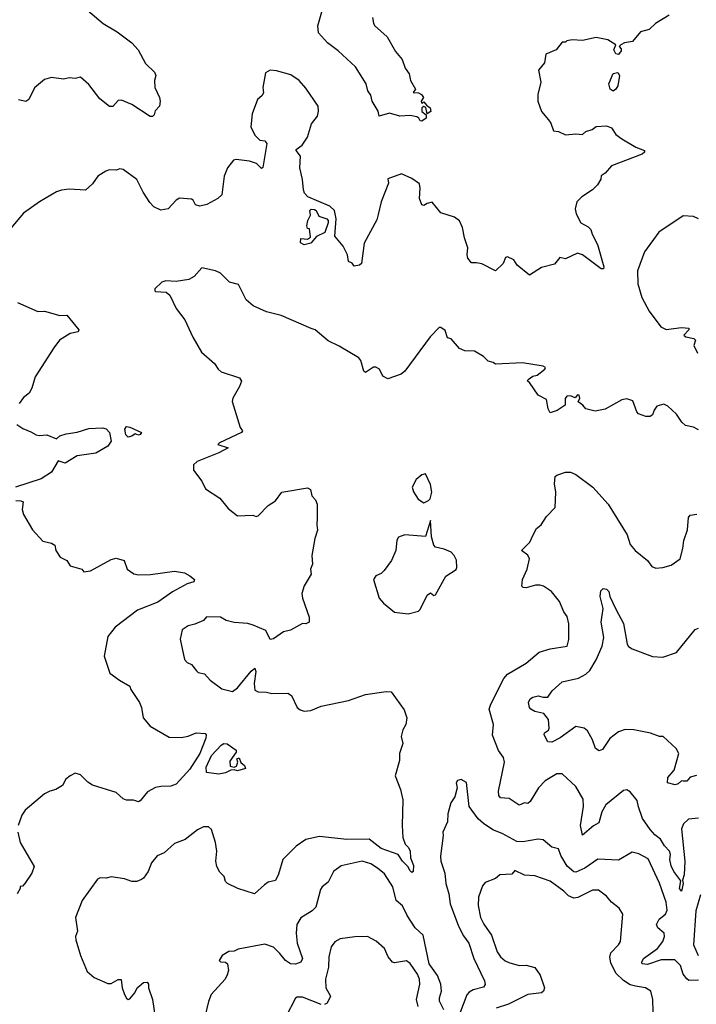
# Model space of a CAD drawing. Extents: x 1921360 to 2014538, y 768294 to 907744.
# Tile 25 of 256: x 1945799 to 1949761, y 787738 to 793501. Entities that reach past the tile are written whole.
import ezdxf

# ---------------------------------------------------------------- set-up
doc = ezdxf.new("R2010")
doc.units = 0

msp = doc.modelspace()

# ---------------------------------------------------------------- linework, layer by layer
at = {"layer": '0CON10XD'}
for points in [[(1946199.2, 793555), (1946288.3, 793478.3), (1946370.7, 793430.7), (1946455, 793366), (1946492.5, 793325), (1946536.2, 793245), (1946588.8, 793195), (1946596, 793175), (1946588, 793145), (1946590.8, 793105), (1946618.8, 793045), (1946621.2, 793025), (1946617.5, 792995), (1946591.7, 792968.3), (1946586.7, 792945), (1946577.5, 792935), (1946563.3, 792935), (1946456.7, 793005), (1946395, 793031.2), (1946375, 793028.8), (1946345, 792993.8), (1946325, 792994), (1946268.6, 793038.6), (1946205, 793122.5), (1946155, 793164), (1946125, 793158), (1946088.3, 793161.7), (1946055, 793153.8), (1945985, 793163.8), (1945945, 793151.2), (1945885, 793103.3), (1945852, 793035), (1945835, 793022), (1945792.1, 793032.1)], [(1947865.6, 793515), (1947871.1, 793481.1), (1947877.5, 793467.5), (1947950.3, 793400.3), (1948000.8, 793315), (1948039.1, 793269.1), (1948057.4, 793217.4), (1948080.8, 793185), (1948088, 793145), (1948116.7, 793095), (1948102.5, 793075), (1948135, 793072.5), (1948152.9, 793062.9), (1948163.3, 793045), (1948150, 793025), (1948152.5, 793015), (1948157.5, 793012.5), (1948165, 793020), (1948181.7, 793001.7), (1948202.5, 792985), (1948206.7, 792963.3), (1948185, 792950), (1948177.5, 792987.5), (1948165, 792992.5), (1948153.8, 792986.2), (1948154.2, 792964.2), (1948180, 792945), (1948180, 792925), (1948155, 792907.5), (1948145, 792910), (1948137.5, 792925), (1948125, 792932.5), (1948085, 792940.8), (1948025, 792936.7), (1947965, 792954.3), (1947905, 792937.5), (1947898.8, 792965), (1947863.3, 793025), (1947855, 793060), (1947837.5, 793085), (1947828, 793125), (1947765.8, 793225), (1947665, 793318.1), (1947602.5, 793365), (1947548.1, 793425), (1947544.5, 793465), (1947576.9, 793575)], [(1949601.7, 793528.3), (1949521.7, 793478.3), (1949485, 793443.3), (1949435, 793430), (1949387, 793373), (1949340, 793365), (1949320, 793355), (1949310, 793345), (1949321.7, 793331.7), (1949321.7, 793318.3), (1949305, 793297.5), (1949290.7, 793300.7), (1949277.5, 793325), (1949290, 793355), (1949243, 793383), (1949175, 793397.5), (1949095, 793378.8), (1949035, 793383.3), (1949003, 793377), (1948995, 793370), (1948975, 793370), (1948940, 793325), (1948880.9, 793299.1), (1948871.7, 793248.3), (1948836.7, 793205), (1948851.2, 793135), (1948833, 793063), (1948833.6, 793023.6), (1948853.9, 792963.9), (1948896.7, 792915), (1948910, 792895), (1948925, 792850), (1948955, 792846.7), (1948995, 792826.7), (1949056.4, 792833.6), (1949095, 792830), (1949113.9, 792846.1), (1949150.7, 792859.3), (1949175, 792876.2), (1949235, 792880), (1949265, 792867.5), (1949290, 792830), (1949325, 792803.3), (1949406.7, 792755), (1949457.5, 792735), (1949457.5, 792725), (1949445, 792714), (1949265, 792646), (1949227.1, 792602.9), (1949205, 792586.7), (1949202.5, 792567.5), (1949183.3, 792535), (1949154.1, 792505.9), (1949091.2, 792465), (1949062, 792435), (1949051.4, 792395), (1949057.5, 792365), (1949085, 792312), (1949128.8, 792288.8), (1949144, 792274), (1949151.2, 792245), (1949182.9, 792185), (1949219.2, 792055), (1949217, 792043), (1949205, 792043.8), (1949095, 792124.3), (1949066.1, 792133.9), (1948995, 792101.2), (1948961.4, 792108.6), (1948930.7, 792069.3), (1948855, 792050), (1948785, 792006.7), (1948712.5, 792065), (1948692.5, 792095), (1948655, 792112.5), (1948645, 792110), (1948630, 792075), (1948585, 792031.2), (1948505, 792071.4), (1948475, 792078.9), (1948445, 792077.5), (1948423.1, 792105), (1948418.9, 792125), (1948423.1, 792165), (1948403.3, 792225), (1948392.9, 792285), (1948374.3, 792324.3), (1948345, 792346), (1948265, 792371.2), (1948215, 792433.3), (1948185, 792425.8), (1948165, 792413.3), (1948155, 792416.7), (1948141.2, 792455), (1948145.3, 792514.7), (1948139.6, 792539.6), (1948095, 792571.9), (1948035, 792600), (1947955, 792570), (1947958.8, 792545), (1947916.9, 792435), (1947899.1, 792360.9), (1947890.5, 792329.5), (1947816.2, 792193.8), (1947800, 792075), (1947790, 792065), (1947758.3, 792058.3), (1947746.2, 792076.2), (1947724, 792085), (1947718.5, 792125), (1947692.9, 792175), (1947643.8, 792235), (1947652.5, 792335), (1947643.3, 792385), (1947615, 792410.5), (1947487.1, 792465), (1947467.5, 792485), (1947461.2, 792505), (1947456.2, 792565), (1947438.8, 792635), (1947443, 792703), (1947417.5, 792735), (1947418.3, 792741.7), (1947453.9, 792766.1), (1947485, 792813.3), (1947508.3, 792891.7), (1947543.1, 792936.9), (1947549.6, 792965), (1947546.4, 792995), (1947475, 793101.2), (1947435, 793146.2), (1947387.9, 793177.9), (1947302.3, 793202.3)], [(1947302.3, 793202.3), (1947265, 793206), (1947239.3, 793190.7), (1947223.6, 793103.6), (1947226.4, 793073.6), (1947217.5, 793055), (1947192.5, 793035), (1947160.5, 792949.5), (1947153.3, 792875), (1947176.7, 792825), (1947205, 792796.2), (1947235, 792792), (1947247.4, 792777.4), (1947223.8, 792636.2), (1947215, 792630), (1947185, 792658.8), (1947145, 792672.5), (1947067, 792683), (1947051.3, 792678.7), (1947015.7, 792635), (1946997.5, 792585), (1946983.9, 792476.1), (1946960, 792455), (1946895, 792420), (1946855, 792409.2), (1946828.3, 792418.3), (1946815.6, 792445), (1946805, 792451.5), (1946735, 792455.7), (1946716.2, 792445), (1946668, 792395), (1946625, 792386.7), (1946585, 792405.6), (1946560.9, 792430.9), (1946521.7, 792491.7), (1946485.4, 792565.4), (1946405, 792624.2), (1946385, 792629.2), (1946365, 792620.8), (1946325, 792622.5), (1946303.3, 792615), (1946256.7, 792585), (1946225, 792540), (1946185, 792503.3), (1946088.8, 792508.8), (1946045, 792504.3), (1946015, 792494.3), (1945915.5, 792434.5), (1945821.4, 792368.6), (1945748.3, 792281.7)], [(1949275, 793083.8), (1949256.7, 793095), (1949250, 793125), (1949273.6, 793186.4), (1949301.7, 793191.7), (1949312.5, 793175), (1949301.2, 793115), (1949290, 793095), (1949275, 793083.8)], [(1947465, 792184), (1947443.3, 792195), (1947445, 792220), (1947485, 792217.5), (1947501.7, 792228.3), (1947497, 792277), (1947485, 792280), (1947480, 792295), (1947486.7, 792325), (1947503, 792357), (1947497.5, 792385), (1947507, 792393), (1947525, 792390), (1947536.2, 792385), (1947551.7, 792351.7), (1947597.5, 792335), (1947605.8, 792325.8), (1947605, 792312.5), (1947586.7, 792255), (1947537, 792233), (1947505, 792194), (1947465, 792184)], [(1949773.8, 792335), (1949745, 792350), (1949685, 792353.8), (1949542.4, 792257.6), (1949457.4, 792142.6), (1949417.8, 792032.2), (1949418.2, 791955), (1949442.5, 791875), (1949484.4, 791795), (1949553.1, 791703.1), (1949585, 791688.2), (1949675, 791699.5), (1949717.5, 791695), (1949716.7, 791685), (1949687.5, 791655), (1949700, 791645), (1949747.5, 791635), (1949757.5, 791625), (1949747.5, 791595), (1949769.3, 791549.3)], [(1949775, 791100), (1949745, 791116.2), (1949697.5, 791125), (1949676.7, 791145), (1949645, 791192.5), (1949595, 791240), (1949570.7, 791250.7), (1949530.5, 791239.5), (1949514.1, 791215.9), (1949505, 791187.5), (1949490.7, 791179.3), (1949465, 791178.8), (1949422.5, 791195), (1949413.3, 791205), (1949389.3, 791269.3), (1949355, 791281.2), (1949325, 791276.2), (1949228, 791222), (1949169.3, 791209.3), (1949115, 791222.5), (1949097.5, 791245), (1949070, 791265), (1949080, 791285), (1949075, 791302.5), (1949065, 791306), (1949051.7, 791288.3), (1949025, 791300), (1949002.8, 791297.2), (1948994.1, 791284.1), (1948992.5, 791245), (1948945.9, 791214.1), (1948905, 791200), (1948893, 791223), (1948885, 791277.5), (1948835, 791302.5), (1948785, 791377.5), (1948772.5, 791385), (1948777.5, 791395), (1948805, 791414), (1948829.2, 791420.8), (1948873.8, 791455), (1948877.5, 791465), (1948864, 791474), (1948743, 791493), (1948585, 791484), (1948572.5, 791495), (1948542.7, 791502.7), (1948515, 791530), (1948461.7, 791561.7), (1948405, 791562.5), (1948375, 791576), (1948325, 791632.5), (1948305, 791640), (1948291.7, 791681.7), (1948265, 791700), (1948255, 791700), (1948203.3, 791645), (1948055, 791443.8), (1948033, 791427), (1947955, 791400), (1947925.6, 791415.6), (1947905.7, 791455), (1947885, 791468.1), (1947871.8, 791468.2), (1947825, 791436.7), (1947814.4, 791444.4), (1947797.3, 791507.3), (1947785, 791522), (1947670, 791590), (1947605, 791621.2), (1947530, 791685), (1947506.1, 791693.9), (1947329.5, 791769.5), (1947245, 791792), (1947165.8, 791825.8), (1947125, 791861.2), (1947080.8, 791950.8), (1947028, 791965), (1946975, 792016.7), (1946945, 792031.2), (1946865, 792048), (1946821.7, 791998.3), (1946788.8, 791981.2), (1946715, 791968), (1946655, 791973.3), (1946632.5, 791965), (1946590, 791925), (1946590, 791915), (1946595, 791910), (1946656.4, 791906.4), (1946679.3, 791889.3), (1946715, 791810), (1946766.7, 791745), (1946812.3, 791642.3), (1946864.2, 791554.2), (1946939.7, 791489.7), (1946961.2, 791455), (1946979.1, 791439.1), (1947086.7, 791405), (1947098.8, 791385), (1947085.8, 791354.2), (1947047.5, 791285), (1947044.4, 791265.6), (1947090, 791115), (1947103.8, 791095), (1947098.8, 791085), (1946970, 791025), (1946960, 791015), (1947020, 790995), (1946966.2, 790965), (1946838.8, 790915), (1946816.7, 790895), (1946817.5, 790865), (1946865, 790800), (1946887.5, 790755), (1946970.3, 790700.3), (1947020.2, 790640.2), (1947075, 790598), (1947165, 790601.2), (1947184.1, 790594.1), (1947195, 790596.7), (1947255, 790658), (1947297.1, 790685), (1947334.4, 790735.6), (1947485, 790761.2), (1947501.2, 790751.2), (1947510, 790715), (1947530.7, 790690.7), (1947541.2, 790665), (1947541.5, 790585), (1947538.6, 790545), (1947543.9, 790513.9), (1947528, 790465), (1947510, 790365), (1947512.9, 790315), (1947503.1, 790285), (1947505.7, 790255), (1947465, 790186.7), (1947452.3, 790142.3), (1947456, 790115), (1947494.3, 790004.3), (1947493.8, 789975), (1947475, 789964.3), (1947455, 789966), (1947385, 789928.1), (1947345, 789917.5), (1947285, 789876.7), (1947265, 789872.5), (1947241.2, 789925), (1947166.9, 789956.9), (1947135, 789967.7), (1947055, 789972.1), (1947008.8, 789985), (1946975, 790003.8), (1946892.5, 790005), (1946875, 789984), (1946825, 789962), (1946785, 789953.3), (1946750.7, 789929.3), (1946738.1, 789875), (1946765, 789756.7), (1946779.3, 789739.3), (1946805, 789727.5), (1946835, 789690), (1946845, 789680), (1946882.3, 789672.3), (1946915, 789636), (1946983.9, 789583.9), (1947045, 789568.8), (1947075, 789590.4), (1947155, 789688.1), (1947176.1, 789706.1), (1947182, 789685), (1947171.5, 789615), (1947176.1, 789576.1), (1947196, 789566), (1947245, 789564), (1947275, 789556.2), (1947369.2, 789559.2), (1947390, 789545), (1947423.8, 789475), (1947440.7, 789460.7), (1947465, 789453.3), (1947505, 789458.1), (1947565, 789483.8), (1947725, 789515.8), (1947825, 789552), (1947945, 789568.8), (1947975, 789566.2), (1948050.7, 789460.7), (1948066.2, 789415), (1948061.2, 789375), (1948043.3, 789345), (1948033.8, 789305), (1948043.3, 789265), (1948023.8, 789205), (1948024, 789165), (1947998, 789075), (1948028.9, 788995), (1948042.2, 788935), (1948038.1, 788785), (1948042.2, 788715), (1948055.6, 788675), (1948076.2, 788655), (1948086.6, 788635), (1948087.3, 788595), (1948105, 788550), (1948102.5, 788515), (1948095, 788510), (1948085, 788520), (1948071.4, 788545), (1948041.2, 788575), (1948014.7, 788614.7), (1947915, 788648.9), (1947845, 788704.6), (1947715, 788702.7), (1947555, 788720.5), (1947475, 788701.9), (1947417.5, 788662.5), (1947340, 788585), (1947315, 788500), (1947297.1, 788462.9), (1947255, 788452), (1947233.2, 788436.8), (1947175, 788383.8), (1947076.1, 788416.1), (1947016.7, 788445), (1947005, 788457.5), (1946995.8, 788485.8), (1946971.5, 788511.5), (1946953.7, 788543.7), (1946947.5, 788575), (1946953.4, 788633.4), (1946945.6, 788685), (1946921.9, 788761.9), (1946905, 788777.1), (1946875, 788776.9), (1946841.1, 788758.9), (1946768.3, 788701.7), (1946705, 788680), (1946645, 788624.2), (1946605, 788606.7), (1946570.6, 788565), (1946552.2, 788515), (1946525, 788475.8), (1946512.6, 788467.4), (1946485, 788456.2), (1946455, 788456.2), (1946412.7, 788472.7), (1946335, 788484), (1946305, 788476), (1946271.2, 788478.8), (1946255, 788470), (1946164.2, 788345), (1946125.7, 788245), (1946137.1, 788165), (1946125.7, 788135), (1946128.5, 788115)], [(1945786.2, 791845), (1945905, 791792.5), (1945945, 791794.3), (1946035, 791770.6), (1946075, 791772), (1946146.2, 791685), (1946142.5, 791675), (1946095, 791664.5), (1946032.5, 791625), (1945998.9, 791581.1), (1945889.7, 791410.3), (1945870.8, 791345), (1945854, 791315), (1945820.9, 791289.1), (1945796, 791255)], [(1945782.1, 791132.1), (1945817.9, 791107.9), (1945865, 791089.5), (1945895, 791070.4), (1945913.6, 791066.4), (1945957.8, 791072.2), (1946015, 791048.8), (1946034.5, 791065.5), (1946072, 791078), (1946135, 791086.1), (1946205, 791107.9), (1946285, 791113.1), (1946305, 791106.7), (1946325, 791085.6), (1946335.3, 791035), (1946314.4, 791005), (1946245, 790963.8), (1946135, 790947.8), (1946065, 790906.2), (1946025, 790920), (1945985, 790853.1), (1945924, 790814), (1945774.4, 790765)], [(1946435, 791058), (1946420.7, 791070.7), (1946414.5, 791105), (1946425, 791120), (1946445, 791117.1), (1946512.5, 791085), (1946505, 791073.8), (1946495, 791070), (1946475, 791076.7), (1946455, 791063.3), (1946435, 791058)], [(1948165, 790673.8), (1948193.3, 790686.7), (1948202.5, 790697.5), (1948213.3, 790735), (1948205, 790780), (1948175, 790842.5), (1948155, 790837.5), (1948120.5, 790809.5), (1948098, 790765), (1948105, 790737.5), (1948133.3, 790695), (1948165, 790673.8)], [(1949775, 788827.8), (1949715, 788820.6), (1949686.2, 788795), (1949674.5, 788765.5), (1949693.6, 788575), (1949689.7, 788495), (1949680, 788465), (1949683.8, 788445), (1949675, 788400), (1949663.8, 788415), (1949670, 788460), (1949629.5, 788515), (1949615, 788548), (1949605.9, 788585), (1949610.8, 788615), (1949605.3, 788635), (1949575.5, 788665.5), (1949551.4, 788705), (1949519, 788729), (1949490.7, 788760.7), (1949446.2, 788826.2), (1949423.3, 788893.3), (1949415, 788931.2), (1949375, 788982), (1949355, 788994), (1949335, 788990), (1949232.5, 788905), (1949208.5, 788865), (1949190.9, 788799.1), (1949158.4, 788781.6), (1949095, 788727.5), (1949083.5, 788785), (1949101.1, 788895), (1949098.1, 788938.1), (1949055, 789011.9), (1948975, 789086), (1948945, 789087.1), (1948876.9, 789045), (1948838.2, 789005), (1948788.5, 788925), (1948775, 788913.6), (1948755, 788917.3), (1948725, 788903.8), (1948665, 788943.1), (1948615, 788946), (1948605, 788960), (1948602.1, 788985), (1948637.3, 789155), (1948632.2, 789182.2), (1948603.1, 789223.1), (1948567.7, 789312.3), (1948573.3, 789375), (1948548.9, 789465), (1948557.8, 789495), (1948633.6, 789645), (1948655, 789670), (1948765.3, 789734.7), (1948840.9, 789799.1), (1948905, 789818.5), (1949005, 789834.6), (1949015, 789873.3), (1949015.3, 789965), (1949005, 790008), (1948985.7, 790035.7), (1948961.2, 790095), (1948914.3, 790155), (1948866, 790185), (1948845, 790191.5), (1948819.1, 790190.9), (1948765, 790175.7), (1948747.5, 790177.5), (1948738.8, 790185), (1948744.5, 790225), (1948770, 790285), (1948784.2, 790345), (1948775, 790366.2), (1948737.5, 790395), (1948787.3, 790442.7), (1948806.2, 790485), (1948825, 790523.3), (1948853.3, 790545), (1948885, 790593.8), (1948935.8, 790645), (1948938.6, 790735), (1948931.1, 790785), (1948935, 790826.7), (1948945, 790836), (1948995, 790852), (1949025, 790852), (1949055, 790838.8), (1949156.2, 790765), (1949244.6, 790664.6), (1949355.8, 790485), (1949375, 790430), (1949404, 790395), (1949475, 790336.2), (1949501.2, 790301.2), (1949525, 790291.2), (1949565, 790293.8), (1949615, 790308), (1949666, 790345), (1949683.3, 790406.7), (1949687.7, 790452.3), (1949709.2, 790515), (1949715, 790587.5), (1949725, 790601.2), (1949765, 790607.5)], [(1945776.1, 790686.1), (1945805.4, 790685.4), (1945818.9, 790678.9), (1945814.5, 790635), (1945822.2, 790605), (1945874.3, 790515), (1945935, 790449.4), (1945985, 790437.9), (1946005, 790425.5), (1946010, 790395), (1946037.1, 790355), (1946074.4, 790335), (1946094.4, 790305), (1946162.5, 790285), (1946175, 790270), (1946214.2, 790274.2), (1946335, 790340.6), (1946365, 790348.6), (1946411.2, 790335), (1946428.8, 790285), (1946467.3, 790257.3), (1946495, 790252), (1946565, 790254), (1946705, 790273.8), (1946763.9, 790263.9), (1946796, 790246), (1946822.5, 790225), (1946818.3, 790211.7), (1946780.9, 790199.1), (1946695, 790152.2), (1946608.8, 790091.2), (1946488.8, 790045), (1946359.2, 789945), (1946315, 789890), (1946294.2, 789775), (1946327, 789677), (1946383.3, 789635), (1946445, 789600), (1946450.7, 789580.7), (1946500, 789505), (1946512, 789475), (1946522.5, 789415), (1946563.8, 789365), (1946675, 789300.6), (1946745, 789300.5), (1946785, 789308.1), (1946833.2, 789326.8), (1946885, 789323.8), (1946890.8, 789315), (1946889.6, 789295), (1946853.6, 789206.4), (1946795.7, 789114.3), (1946715, 789025.8), (1946685, 789014.4), (1946625, 789013.1), (1946593.7, 789006.3), (1946548, 788982), (1946505, 788928.8), (1946495, 788923.8), (1946465, 788932), (1946425, 788932), (1946405, 788941.4), (1946365, 788978), (1946225, 789020), (1946197.6, 789037.6), (1946155, 789081.2), (1946125, 789091.2), (1946094.2, 789075.8), (1946070, 789055), (1946050.5, 789019.5), (1946010, 788995), (1945975, 788985.7), (1945945, 788969.2), (1945831.1, 788875), (1945812.2, 788845), (1945790, 788785)], [(1948075, 790024.3), (1948135, 790040), (1948145, 790048), (1948185, 790133.3), (1948205, 790146.7), (1948225, 790131.2), (1948235, 790134), (1948295, 790243.3), (1948355, 790283.3), (1948360, 790295), (1948357.7, 790337.7), (1948343.3, 790365), (1948325, 790383.8), (1948285, 790402.9), (1948235, 790414), (1948224.5, 790424.5), (1948211.4, 790475), (1948205, 790570), (1948175, 790476.7), (1948055, 790486.2), (1948018.3, 790471.7), (1948008, 790455), (1948001.2, 790395), (1947976.2, 790335), (1947932.7, 790277.3), (1947915, 790260), (1947884.1, 790245.9), (1947871.2, 790225), (1947903.8, 790115), (1947930, 790085), (1947995, 790034), (1948075, 790024.3)], [(1949762.1, 789077.9), (1949725, 789068.1), (1949706.2, 789043.8), (1949685, 789044.3), (1949674, 789046), (1949655, 789028.8), (1949637.3, 789022.7), (1949592, 789035), (1949595.6, 789065), (1949631.7, 789108.3), (1949658.1, 789205), (1949644.4, 789234.4), (1949566.7, 789305), (1949545, 789305.5), (1949493.3, 789325), (1949395, 789344.6), (1949345, 789346.9), (1949305, 789331.8), (1949255.4, 789294.6), (1949211.2, 789228.8), (1949192.3, 789222.3), (1949171.2, 789235), (1949154.3, 789285), (1949125, 789338.8), (1949104.3, 789354.3), (1949055, 789363.1), (1948965, 789296.9), (1948915, 789273.1), (1948892.5, 789275), (1948870, 789315), (1948872.9, 789327.1), (1948895, 789342), (1948900.6, 789355), (1948896.7, 789405), (1948869.1, 789439.1), (1948815, 789451.9), (1948792, 789465), (1948784.3, 789475), (1948778.6, 789505), (1948788, 789525), (1948805, 789535.6), (1948835, 789544.2), (1948864.1, 789535.9), (1948891.2, 789535), (1948918.1, 789571.9), (1948976.7, 789625), (1949072.4, 789647.6), (1949115, 789670.8), (1949138, 789692), (1949175.6, 789755), (1949209.2, 789835), (1949220, 789885), (1949204.5, 789975), (1949216.9, 790055), (1949198.6, 790125), (1949202.7, 790157.3), (1949215, 790171.2), (1949235, 790168.6), (1949249.2, 790155), (1949255.8, 790125), (1949289.8, 790049.8), (1949335, 789966.7), (1949356.5, 789845), (1949365, 789831.6), (1949385, 789818.8), (1949505, 789773.1), (1949565, 789770.4), (1949645, 789798), (1949755, 789931.2), (1949775, 789940)], [(1946965, 789084.4), (1946892.5, 789095), (1946890.6, 789125), (1946921.5, 789195), (1946978.8, 789255), (1946995, 789264), (1947013.3, 789263.3), (1947067.5, 789225), (1947067, 789213), (1947029.2, 789160.8), (1947032.7, 789132.7), (1947055, 789125.8), (1947068.8, 789131.2), (1947077.5, 789155), (1947070, 789175), (1947085, 789180), (1947093.3, 789153.3), (1947116.4, 789136.4), (1947121.7, 789118.3), (1947075, 789104.2), (1947055, 789111.2), (1947035, 789108.8), (1947005, 789092), (1946965, 789084.4)], [(1949775, 787880), (1949717.5, 787877.5), (1949706.6, 787886.6), (1949685, 787913.8), (1949668.2, 787965), (1949635, 787998.2), (1949555, 787998.2), (1949475, 787971.5), (1949444, 787975), (1949442.5, 787985), (1949453.1, 788005), (1949535, 788064.5), (1949566.1, 788105), (1949575.5, 788135), (1949572.9, 788155), (1949535.4, 788185.4), (1949527.5, 788205), (1949544.2, 788235.8), (1949581.9, 788265), (1949590.4, 788289.6), (1949584.2, 788335), (1949546.4, 788446.4), (1949480, 788590), (1949425, 788618.8), (1949385, 788627.5), (1949305, 788581.1), (1949185, 788587.9), (1949108.9, 788535), (1949055, 788512.2), (1949045, 788513.3), (1949005.5, 788545.5), (1948968.4, 788608.4), (1948955, 788648.5), (1948915, 788656.9), (1948865, 788700), (1948835, 788704.3), (1948745, 788687.9), (1948711.3, 788691.3), (1948625, 788737.5), (1948569.4, 788759.4), (1948515.3, 788795.3), (1948483.5, 788823.5), (1948431.5, 788895), (1948415, 789036.7), (1948385, 789052.9), (1948362.5, 789047.5), (1948355.8, 789035), (1948360.8, 789005), (1948348.3, 788951.7), (1948323, 788917), (1948307, 788853), (1948304.2, 788805), (1948278, 788745), (1948280, 788725), (1948263.1, 788605), (1948265.7, 788575.7), (1948288.9, 788505), (1948293.8, 788445), (1948312.1, 788385), (1948319.1, 788325), (1948369.5, 788195), (1948398.5, 788138.5), (1948428.9, 788095), (1948457.9, 788005), (1948521.9, 787875), (1948525.6, 787854.4), (1948515, 787838.8), (1948455, 787822.5), (1948431.3, 787808.7), (1948417.6, 787792.4), (1948375, 787680)], [(1945787.5, 788745), (1945802.5, 788685), (1945883.3, 788545), (1945870, 788505), (1945830, 788445), (1945815, 788430), (1945802.5, 788427.5), (1945802.5, 788415), (1945783.8, 788385)], [(1948283.6, 787705), (1948256.8, 787756.8), (1948256.7, 787775), (1948270, 787815), (1948266.2, 787856.2), (1948246.2, 787906.2), (1948196.5, 787975), (1948161.8, 788141.8), (1948114.7, 788184.7), (1948067.8, 788257.8), (1948040, 788315), (1948004.7, 788344.7), (1947983.8, 788425), (1947935, 788500.6), (1947895.3, 788535.3), (1947855, 788559.6), (1947805, 788576.2), (1947681.2, 788548.8), (1947637.5, 788515), (1947605, 788452.5), (1947570, 788425), (1947560.5, 788409.5), (1947532.9, 788307.1), (1947511.2, 788285), (1947445, 788244), (1947421.8, 788205), (1947417.9, 788155), (1947424.6, 788095.4), (1947454.4, 788005), (1947445, 787984.2), (1947415, 787971.9), (1947385, 787974.4), (1947355, 787993.6), (1947323.5, 788035), (1947285, 788071.5), (1947235, 788089.1), (1947078.8, 788061.2), (1947055, 788048), (1947024.1, 788045.9), (1946985, 788022.5), (1946966.7, 787995), (1946975, 787986.7), (1947005, 787983.8), (1947016.2, 787975), (1947021.2, 787935), (1947015, 787910), (1947003.3, 787885), (1946921.2, 787795), (1946904.2, 787755), (1946883.8, 787663.8)], [(1949510.2, 787625), (1949507.7, 787765), (1949495, 787814), (1949463.9, 787833.9), (1949405, 787844.1), (1949375, 787852.2), (1949335, 787877.2), (1949290.6, 787920.6), (1949260.5, 787980.5), (1949255.6, 788014.4), (1949260.8, 788039.2), (1949305.8, 788085), (1949317.1, 788105), (1949331.8, 788265), (1949309.7, 788299.7), (1949265, 788335.7), (1949235, 788370.6), (1949188, 788405), (1949154, 788406), (1949067.3, 788362.7), (1949045, 788359.6), (1949013.1, 788373.1), (1948985, 788400.9), (1948905, 788458.5), (1948815, 788489.1), (1948755, 788493.1), (1948698.3, 788521.7), (1948680.5, 788499.5), (1948610, 788495), (1948585.5, 788474.5), (1948525, 788450), (1948508.9, 788431.1), (1948485.7, 788365), (1948483.6, 788316.4), (1948496.9, 788245), (1948517.7, 788207.8), (1948562.6, 788142.6), (1948596.2, 788045), (1948615, 788015.6), (1948641.3, 787991.3), (1948662.8, 787982.8), (1948725, 787964.6), (1948765, 787966.9), (1948815, 787952.5), (1948847.5, 787907.5), (1948872, 787835), (1948866.2, 787815), (1948854.2, 787805.8), (1948775, 787796.1), (1948661.5, 787738.5), (1948589.4, 787715)], [(1949785, 788379.2), (1949759.1, 788285), (1949745.8, 788085), (1949773.1, 788023.1)], [(1946128.5, 788115), (1946155, 788023.8), (1946195, 787930), (1946236, 787895), (1946315, 787858.6), (1946335, 787858.6), (1946375, 787883.8), (1946393, 787883), (1946400, 787835), (1946413.8, 787795), (1946425, 787773.3), (1946435, 787766.7), (1946445, 787770), (1946474, 787805), (1946486.7, 787835), (1946524.2, 787865.8), (1946545, 787867.5), (1946553.3, 787855), (1946553.3, 787835), (1946577.1, 787765), (1946595, 787647.5)], [(1948133.5, 787725), (1948123.3, 787765), (1948142.3, 787855), (1948140.4, 787885), (1948128.5, 787915), (1948086.7, 787976.7), (1948065, 787992.9), (1947995, 787981.1), (1947982.5, 787985), (1947956.7, 788015), (1947935.3, 788065.3), (1947887, 788107), (1947835, 788135.5), (1947762.7, 788132.7), (1947675, 788121.4), (1947645, 788104.3), (1947622.2, 788075), (1947608.8, 788015), (1947606.9, 787955), (1947589.5, 787885), (1947591.5, 787835), (1947620, 787785), (1947599.2, 787745), (1947585, 787735.7)], [(1947565, 787736.7), (1947455, 787778.8), (1947425, 787779.4), (1947415, 787773.3), (1947357.5, 787665)]]:
    msp.add_lwpolyline(points, dxfattribs=at)

doc.saveas('drawing.dxf')
